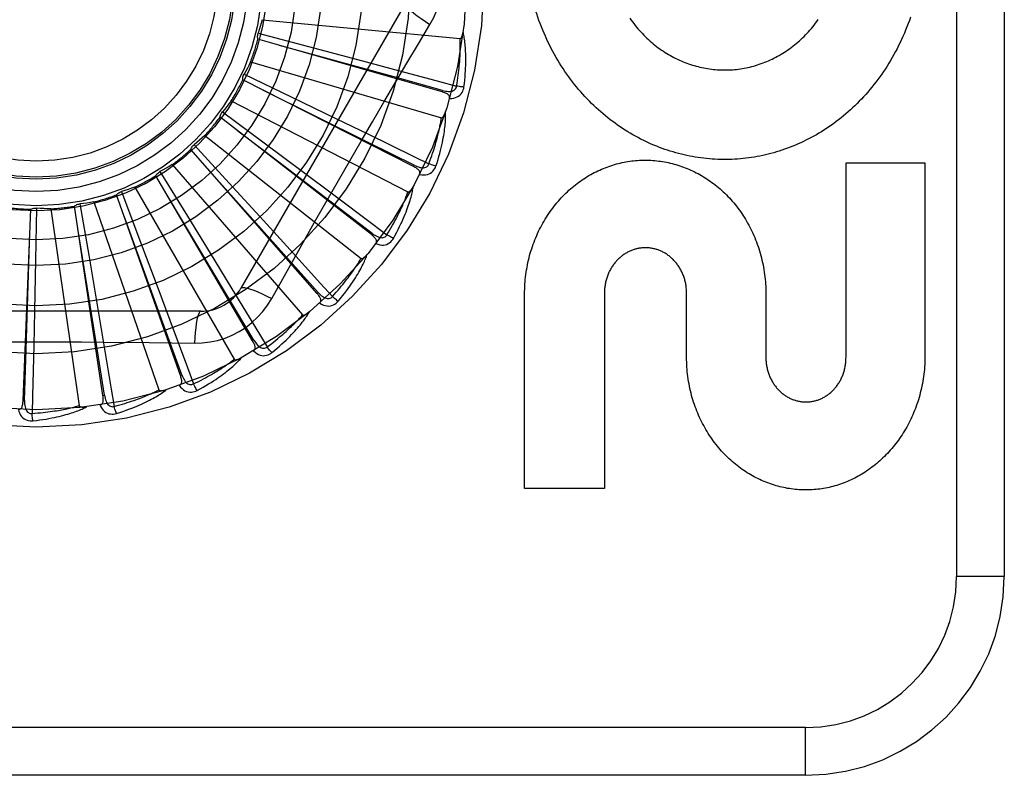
# Model space of a CAD drawing. Header units: inches. Extents: x 0 to 230, y 0 to 149.
# Tile 141 of 256: x 36.012 to 36.631, y 82.723 to 83.198. Entities that reach past the tile are written whole.
import ezdxf

# ---------------------------------------------------------------- set-up
doc = ezdxf.new("R2010")
doc.units = ezdxf.units.IN
doc.header["$LTSCALE"] = 12.648283
doc.header["$MEASUREMENT"] = 0
doc.linetypes.add('HIDDEN', pattern=[0.2, 0.1, -0.1])
doc.layers.add('LEFTHAND_DOOR_ASSEMBLY', color=7, linetype='CONTINUOUS')

msp = doc.modelspace()

# ---------------------------------------------------------------- linework, layer by layer
at = {"layer": 'LEFTHAND_DOOR_ASSEMBLY', "color": 8, "linetype": 'HIDDEN'}
for p, q in [((36.60115, 83.59794), (36.60115, 82.84794)), ((36.63115, 83.59794), (36.63115, 82.84794)), ((36.25479, 83.20836), (36.15135, 83.02919)), ((36.16471, 83.19789), (36.28911, 83.18601)), ((36.27771, 83.15257), (36.16201, 83.1857)), ((36.16215, 83.18937), (36.19387, 83.18102)), ((36.19387, 83.18102), (36.2246, 83.17287)), ((36.2246, 83.17287), (36.24561, 83.16726)), ((36.1574, 83.17146), (36.27731, 83.13625)), ((36.25978, 83.10557), (36.15244, 83.16)), ((36.15328, 83.16358), (36.18284, 83.14938)), ((36.18284, 83.14938), (36.21147, 83.13556)), ((36.27771, 83.15257), (36.27797, 83.15349)), ((36.14522, 83.14689), (36.2563, 83.08963)), ((36.23329, 83.06281), (36.13818, 83.13657)), ((36.13968, 83.13993), (36.16602, 83.12039)), ((36.21147, 83.13556), (36.23105, 83.12607)), ((36.12861, 83.12507), (36.22685, 83.04782)), ((36.16633, 83.11499), (36.14939, 83.12785)), ((36.12186, 83.11928), (36.14402, 83.09511)), ((36.16602, 83.12039), (36.19152, 83.1014)), ((36.19917, 83.02584), (36.11975, 83.11627)), ((36.23387, 83.06357), (36.16633, 83.11499)), ((36.10818, 83.10678), (36.19001, 83.01234)), ((36.25978, 83.10557), (36.26022, 83.10643)), ((36.53165, 82.98569), (36.53165, 83.10797)), ((36.53165, 83.10797), (36.58128, 83.10797)), ((36.58128, 83.10797), (36.58128, 82.98569)), ((36.15868, 82.996), (36.09781, 83.09982)), ((36.10045, 83.10238), (36.11764, 83.07445)), ((36.19152, 83.1014), (36.20895, 83.08838)), ((36.08465, 83.09269), (36.14713, 82.98447)), ((36.14402, 83.09511), (36.16547, 83.07164)), ((36.11328, 82.97435), (36.07315, 83.08782)), ((36.07623, 83.08983), (36.08782, 83.05915)), ((36.02292, 83.07945), (36.02228, 83.04666)), ((36.06459, 82.96169), (36.04666, 83.0807)), ((36.05007, 83.0821), (36.05564, 83.04978)), ((36.05888, 83.08331), (36.09975, 82.96522)), ((36.01439, 82.95848), (36.01931, 83.07873)), ((36.0318, 83.07898), (36.04958, 82.95528)), ((36.11764, 83.07445), (36.13425, 83.04734)), ((36.16547, 83.07164), (36.18012, 83.05555)), ((36.23329, 83.06281), (36.23387, 83.06357)), ((36.08782, 83.05915), (36.099, 83.02939)), ((36.05564, 83.04978), (36.06099, 83.01844)), ((36.02228, 83.04666), (36.0216, 83.01488)), ((36.13425, 83.04734), (36.14559, 83.02878)), ((36.17068, 83.02263), (36.17758, 83.03501)), ((36.099, 83.02939), (36.10662, 83.00902)), ((36.14559, 83.02878), (36.15645, 83.01094)), ((36.19917, 83.02584), (36.1999, 83.02648)), ((36.32963, 82.90317), (36.32963, 83.02545)), ((36.37977, 83.02614), (36.37978, 82.90317)), ((36.43146, 82.98569), (36.43146, 83.02588)), ((36.48128, 83.02545), (36.48128, 82.98569)), ((36.06099, 83.01844), (36.06462, 82.99699)), ((36.12609, 83.01461), (35.91921, 83.01461)), ((36.0216, 83.01488), (36.0211, 82.99313)), ((36.15645, 83.01094), (36.16779, 82.99227)), ((36.15868, 82.996), (36.15951, 82.99648)), ((36.11328, 82.97435), (36.11418, 82.97467)), ((36.06459, 82.96169), (36.06554, 82.96184)), ((36.01439, 82.95848), (36.01535, 82.95844)), ((36.37978, 82.90317), (36.32963, 82.90317)), ((36.63115, 82.84794), (36.60115, 82.84794)), ((36.50615, 82.75294), (35.41415, 82.75294)), ((36.50615, 82.72294), (36.50615, 82.75294)), ((36.50615, 82.72294), (35.44415, 82.72294))]:
    msp.add_line(p, q, dxfattribs=at)
for points in [[(36.27014, 83.1949), (36.27248, 83.19926), (36.27441, 83.20378), (36.27593, 83.20845), (36.27701, 83.21323), (36.27767, 83.21807), (36.27789, 83.22294)], [(36.25479, 83.20836), (36.25473, 83.20779), (36.25506, 83.207), (36.25576, 83.20603), (36.25683, 83.20488), (36.25825, 83.20355), (36.26003, 83.20205), (36.26214, 83.20042), (36.26455, 83.19866), (36.26724, 83.1968), (36.27014, 83.1949)], [(36.34841, 83.17605), (36.3474, 83.17789), (36.34641, 83.17976), (36.34544, 83.18165), (36.3445, 83.18356), (36.34359, 83.18549), (36.3427, 83.18744), (36.34183, 83.18942), (36.34099, 83.19141), (36.34018, 83.19342), (36.33939, 83.19545), (36.33864, 83.19749), (36.33791, 83.19955), (36.33721, 83.20162), (36.33654, 83.2037), (36.3359, 83.2058)], [(36.16471, 83.19789), (36.16412, 83.19575), (36.16349, 83.19361), (36.16284, 83.19149), (36.16215, 83.18937)], [(36.5722, 83.19956), (36.57148, 83.19749), (36.57073, 83.19544), (36.56995, 83.1934), (36.56914, 83.19139), (36.56831, 83.18939), (36.56745, 83.1874), (36.56656, 83.18544), (36.56565, 83.1835), (36.56471, 83.18158), (36.56375, 83.17968), (36.56276, 83.1778), (36.56175, 83.17594), (36.56072, 83.17411), (36.55967, 83.17229), (36.55859, 83.17051), (36.55749, 83.16874), (36.55637, 83.167), (36.55523, 83.16529), (36.55407, 83.1636), (36.55289, 83.16193), (36.55169, 83.16028), (36.55046, 83.15866), (36.54922, 83.15706), (36.54796, 83.15549), (36.54668, 83.15394), (36.54538, 83.15242), (36.54406, 83.15092), (36.54273, 83.14945), (36.54138, 83.14801), (36.54001, 83.14659), (36.53863, 83.1452), (36.53724, 83.14383), (36.53583, 83.14249), (36.5344, 83.14118), (36.53295, 83.13989), (36.5315, 83.13863), (36.53002, 83.13739), (36.52853, 83.13618), (36.52703, 83.135), (36.52552, 83.13384), (36.52399, 83.13271), (36.52245, 83.13161), (36.52091, 83.13053), (36.51935, 83.12949), (36.51778, 83.12847), (36.5162, 83.12748), (36.51461, 83.12651), (36.51301, 83.12557), (36.51139, 83.12466), (36.50977, 83.12378), (36.50813, 83.12292), (36.50649, 83.12209), (36.50484, 83.12128), (36.50318, 83.12051), (36.50151, 83.11976), (36.49984, 83.11904), (36.49816, 83.11835), (36.49648, 83.11768), (36.49479, 83.11705), (36.49309, 83.11644), (36.49138, 83.11586), (36.48967, 83.11531), (36.48795, 83.11478), (36.48623, 83.11428), (36.48449, 83.11381), (36.48276, 83.11336), (36.48102, 83.11294), (36.47927, 83.11255), (36.47753, 83.11219), (36.47578, 83.11186), (36.47403, 83.11155), (36.47228, 83.11128), (36.47052, 83.11103), (36.46877, 83.1108), (36.467, 83.11061), (36.46524, 83.11044), (36.46347, 83.1103), (36.4617, 83.11019), (36.45992, 83.1101), (36.45815, 83.11005), (36.45638, 83.11002), (36.4546, 83.11002), (36.45283, 83.11004), (36.45106, 83.1101), (36.44929, 83.11018), (36.44752, 83.11029), (36.44576, 83.11042), (36.44399, 83.11059), (36.44222, 83.11078), (36.44045, 83.111), (36.43869, 83.11125), (36.43692, 83.11153), (36.43516, 83.11183), (36.4334, 83.11216), (36.43164, 83.11252), (36.42989, 83.11291), (36.42814, 83.11333), (36.4264, 83.11377), (36.42467, 83.11424), (36.42294, 83.11474), (36.42121, 83.11526), (36.41949, 83.11582), (36.41777, 83.1164), (36.41605, 83.11701), (36.41434, 83.11765), (36.41264, 83.11832), (36.41094, 83.11901), (36.40925, 83.11974), (36.40756, 83.12049), (36.40589, 83.12126), (36.40422, 83.12207), (36.40257, 83.1229), (36.40092, 83.12376), (36.39928, 83.12465), (36.39765, 83.12556), (36.39603, 83.12651), (36.39442, 83.12748), (36.39282, 83.12848), (36.39123, 83.1295), (36.38965, 83.13056), (36.38808, 83.13164), (36.38653, 83.13275), (36.38498, 83.13388), (36.38345, 83.13504), (36.38194, 83.13623), (36.38044, 83.13744), (36.37896, 83.13868), (36.37748, 83.13995), (36.37602, 83.14124), (36.37458, 83.14256), (36.37315, 83.14391), (36.37173, 83.14529), (36.37033, 83.14669), (36.36895, 83.14812), (36.36758, 83.14957), (36.36623, 83.15105), (36.3649, 83.15255), (36.36359, 83.15407), (36.3623, 83.15562), (36.36103, 83.15719), (36.35978, 83.15879), (36.35855, 83.16041), (36.35734, 83.16205), (36.35614, 83.16372), (36.35497, 83.16542), (36.35382, 83.16713), (36.35269, 83.16887), (36.35159, 83.17064), (36.3505, 83.17242), (36.34944, 83.17422), (36.34841, 83.17605)], [(36.39579, 83.19883), (36.39661, 83.19768), (36.39744, 83.19655), (36.39828, 83.19543), (36.39914, 83.19434), (36.40001, 83.19327), (36.4009, 83.19221), (36.4018, 83.19117), (36.40272, 83.19016), (36.40365, 83.18916), (36.4046, 83.18818), (36.40556, 83.18722), (36.40653, 83.18628), (36.40752, 83.18536), (36.40851, 83.18447), (36.40952, 83.18359), (36.41053, 83.18274), (36.41156, 83.18191), (36.4126, 83.1811), (36.41364, 83.18031), (36.4147, 83.17954), (36.41576, 83.1788), (36.41684, 83.17807), (36.41792, 83.17737), (36.41902, 83.17668), (36.42013, 83.17602), (36.42124, 83.17538), (36.42236, 83.17476), (36.42349, 83.17416), (36.42462, 83.17358), (36.42576, 83.17303), (36.42691, 83.1725), (36.42806, 83.17199), (36.42921, 83.1715), (36.43037, 83.17103), (36.43153, 83.17059), (36.4327, 83.17017), (36.43388, 83.16977), (36.43506, 83.16939), (36.43625, 83.16903), (36.43744, 83.16869), (36.43864, 83.16838), (36.43984, 83.16809), (36.44104, 83.16782), (36.44224, 83.16757), (36.44345, 83.16734), (36.44466, 83.16714), (36.44586, 83.16695), (36.44707, 83.16679), (36.44827, 83.16665), (36.44948, 83.16654), (36.45069, 83.16644), (36.4519, 83.16637), (36.45312, 83.16632), (36.45434, 83.16629), (36.45555, 83.16628), (36.45677, 83.16629), (36.45799, 83.16633), (36.45921, 83.16639), (36.46043, 83.16647), (36.46164, 83.16657), (36.46285, 83.16669), (36.46406, 83.16683), (36.46526, 83.167), (36.46646, 83.16718), (36.46765, 83.16739), (36.46885, 83.16762), (36.47004, 83.16788), (36.47124, 83.16815), (36.47243, 83.16845), (36.47362, 83.16877), (36.4748, 83.16911), (36.47599, 83.16947), (36.47716, 83.16985), (36.47834, 83.17026), (36.4795, 83.17069), (36.48066, 83.17114), (36.48181, 83.1716), (36.48296, 83.17209), (36.4841, 83.17261), (36.48523, 83.17314), (36.48636, 83.17369), (36.48748, 83.17427), (36.48859, 83.17487), (36.4897, 83.17549), (36.49081, 83.17613), (36.4919, 83.1768), (36.49299, 83.17749), (36.49407, 83.1782), (36.49514, 83.17893), (36.4962, 83.17968), (36.49725, 83.18045), (36.49829, 83.18124), (36.49932, 83.18205), (36.50033, 83.18289), (36.50134, 83.18374), (36.50234, 83.18462), (36.50332, 83.18551), (36.5043, 83.18643), (36.50526, 83.18737), (36.50621, 83.18834), (36.50715, 83.18932), (36.50808, 83.19032), (36.509, 83.19135), (36.5099, 83.19239), (36.51079, 83.19346), (36.51166, 83.19454), (36.51252, 83.19565), (36.51336, 83.19677), (36.51418, 83.19791)], [(36.24117, 83.14603), (36.25562, 83.17051), (36.26285, 83.18269), (36.27014, 83.1949)], [(36.16201, 83.1857), (36.16189, 83.18631), (36.16182, 83.18692), (36.16182, 83.18755), (36.16187, 83.18817), (36.16199, 83.18878), (36.16215, 83.18937)], [(36.28688, 83.15615), (36.28718, 83.15798), (36.28745, 83.15973), (36.2877, 83.16142), (36.28792, 83.16303), (36.28812, 83.16458), (36.2883, 83.16607), (36.28845, 83.16749), (36.28859, 83.16886), (36.28871, 83.17018), (36.28881, 83.17144), (36.2889, 83.17265), (36.28898, 83.17382), (36.28904, 83.17494), (36.28909, 83.17601), (36.28914, 83.17704), (36.28917, 83.17803), (36.2892, 83.17898), (36.28921, 83.17989), (36.28922, 83.18077), (36.28922, 83.18162), (36.28922, 83.18243), (36.28921, 83.1832), (36.28919, 83.18395), (36.28917, 83.18467), (36.28914, 83.18535), (36.28911, 83.18601)], [(36.28911, 83.18601), (36.28928, 83.18603), (36.28944, 83.18609), (36.28959, 83.18619), (36.28972, 83.18632), (36.28984, 83.18648), (36.28995, 83.18665), (36.29006, 83.18684), (36.29015, 83.18704), (36.29024, 83.18726), (36.29033, 83.18749), (36.29041, 83.18773), (36.29048, 83.18798), (36.29056, 83.18824), (36.29062, 83.1885), (36.29069, 83.18878), (36.29075, 83.18908), (36.2908, 83.18938), (36.29086, 83.1897), (36.29091, 83.19003), (36.29095, 83.19038)], [(36.29151, 83.15555), (36.29178, 83.15776), (36.29201, 83.15988), (36.2922, 83.16191), (36.29236, 83.16385), (36.29248, 83.1657), (36.29258, 83.16748), (36.29264, 83.16918), (36.29268, 83.1708), (36.2927, 83.17235), (36.2927, 83.17384), (36.29267, 83.17526), (36.29263, 83.17662), (36.29258, 83.17792), (36.29252, 83.17916), (36.29244, 83.18035), (36.29235, 83.18149), (36.29225, 83.18258), (36.29214, 83.18362), (36.29202, 83.18461), (36.29188, 83.18555), (36.29174, 83.18646), (36.2916, 83.18732), (36.29144, 83.18814), (36.29128, 83.18893), (36.29112, 83.18968), (36.29095, 83.19039)], [(36.27797, 83.15349), (36.24688, 83.16211), (36.17566, 83.18177)], [(36.1574, 83.17146), (36.15641, 83.16946), (36.1554, 83.16748), (36.15435, 83.16552), (36.15328, 83.16358)], [(36.24561, 83.16726), (36.27621, 83.15903), (36.28688, 83.15615)], [(36.15244, 83.16), (36.15244, 83.16062), (36.15249, 83.16123), (36.15261, 83.16185), (36.15278, 83.16245), (36.153, 83.16303), (36.15328, 83.16358)], [(36.26022, 83.10643), (36.23131, 83.12077), (36.1651, 83.15356)], [(36.27797, 83.15349), (36.27898, 83.15324), (36.27994, 83.15304), (36.28087, 83.15291), (36.28175, 83.15284), (36.28259, 83.15285), (36.28338, 83.15292), (36.28411, 83.15307), (36.28478, 83.1533), (36.28537, 83.15361), (36.28587, 83.15401), (36.28627, 83.15449), (36.28658, 83.15502), (36.28678, 83.15558), (36.28688, 83.15616)], [(36.28243, 83.14838), (36.28379, 83.14843), (36.28504, 83.1486), (36.28619, 83.14889), (36.28724, 83.14931), (36.28817, 83.14985), (36.28899, 83.1505), (36.2897, 83.15125), (36.29029, 83.15208), (36.29076, 83.15295), (36.29111, 83.15384), (36.29136, 83.1547), (36.29151, 83.15555)], [(36.29151, 83.15555), (36.29089, 83.1556), (36.29019, 83.15567), (36.28942, 83.15577), (36.28861, 83.15588), (36.28775, 83.15601), (36.28688, 83.15615)], [(36.28243, 83.14838), (36.28251, 83.14883), (36.28251, 83.14926), (36.28241, 83.14967), (36.28223, 83.15006), (36.28199, 83.1504), (36.28168, 83.15072), (36.28132, 83.15102), (36.28091, 83.15129), (36.28045, 83.15154), (36.27996, 83.15178), (36.27943, 83.15199), (36.27888, 83.1522), (36.27831, 83.15239), (36.27771, 83.15257)], [(36.14522, 83.14689), (36.14387, 83.14512), (36.1425, 83.14336), (36.14111, 83.14163), (36.13968, 83.13993)], [(36.17758, 83.03501), (36.19148, 83.05969), (36.19847, 83.07207), (36.20551, 83.08444), (36.21257, 83.09679), (36.21967, 83.10913), (36.2268, 83.12146), (36.23398, 83.13375), (36.24117, 83.14603)], [(36.13818, 83.13657), (36.1383, 83.13718), (36.13847, 83.13778), (36.1387, 83.13836), (36.13898, 83.13892), (36.13931, 83.13944), (36.13968, 83.13993)], [(36.26946, 83.10736), (36.2701, 83.10909), (36.27071, 83.11076), (36.27127, 83.11237), (36.27179, 83.11391), (36.27228, 83.11539), (36.27273, 83.11682), (36.27316, 83.11819), (36.27355, 83.11951), (36.27392, 83.12078), (36.27426, 83.122), (36.27457, 83.12317), (36.27487, 83.1243), (36.27514, 83.12539), (36.2754, 83.12643), (36.27563, 83.12744), (36.27585, 83.1284), (36.27606, 83.12933), (36.27625, 83.13022), (36.27642, 83.13108), (36.27659, 83.13191), (36.27673, 83.13271), (36.27687, 83.13347), (36.277, 83.13421), (36.27711, 83.13492), (36.27721, 83.1356), (36.27731, 83.13625)], [(36.2739, 83.10588), (36.27458, 83.10801), (36.27521, 83.11004), (36.27578, 83.112), (36.2763, 83.11387), (36.27677, 83.11567), (36.2772, 83.1174), (36.27759, 83.11905), (36.27793, 83.12064), (36.27824, 83.12216), (36.27852, 83.12362), (36.27877, 83.12502), (36.27899, 83.12636), (36.27918, 83.12764), (36.27936, 83.12888), (36.27951, 83.13006), (36.27963, 83.1312), (36.27974, 83.13228), (36.27983, 83.13332), (36.27989, 83.13432), (36.27994, 83.13528), (36.27998, 83.13619), (36.27999, 83.13706), (36.28, 83.1379), (36.27999, 83.1387), (36.27997, 83.13947), (36.27994, 83.1402)], [(36.27731, 83.13625), (36.27748, 83.13624), (36.27765, 83.13626), (36.27781, 83.13633), (36.27796, 83.13644), (36.27811, 83.13657), (36.27826, 83.13672), (36.27839, 83.13688), (36.27853, 83.13707), (36.27866, 83.13726), (36.27878, 83.13747), (36.27891, 83.13769), (36.27903, 83.13792), (36.27915, 83.13816), (36.27926, 83.13841), (36.27938, 83.13867), (36.27949, 83.13895), (36.27961, 83.13924), (36.27972, 83.13954), (36.27982, 83.13983), (36.27991, 83.14011)], [(36.12861, 83.12507), (36.12696, 83.12358), (36.12528, 83.12212), (36.12358, 83.12069), (36.12186, 83.11928)], [(36.23105, 83.12607), (36.25953, 83.1122), (36.26946, 83.10736)], [(36.11975, 83.11627), (36.11998, 83.11684), (36.12026, 83.1174), (36.12059, 83.11793), (36.12098, 83.11842), (36.1214, 83.11887), (36.12186, 83.11928)], [(36.10818, 83.10678), (36.10627, 83.10563), (36.10434, 83.10452), (36.1024, 83.10343), (36.10045, 83.10238)], [(36.1999, 83.02648), (36.17839, 83.05054), (36.12911, 83.10558)], [(36.26362, 83.10056), (36.26379, 83.10099), (36.26387, 83.10141), (36.26385, 83.10184), (36.26375, 83.10225), (36.26358, 83.10263), (36.26334, 83.10301), (36.26304, 83.10336), (36.26268, 83.10371), (36.26228, 83.10404), (36.26184, 83.10437), (36.26137, 83.10468), (36.26086, 83.10498), (36.26034, 83.10528), (36.25978, 83.10557)], [(36.26022, 83.10643), (36.26116, 83.10599), (36.26207, 83.10561), (36.26295, 83.10531), (36.2638, 83.10508), (36.26462, 83.10492), (36.26541, 83.10484), (36.26617, 83.10485), (36.26687, 83.10495), (36.2675, 83.10515), (36.26807, 83.10544), (36.26855, 83.10583), (36.26895, 83.1063), (36.26925, 83.10681), (36.26946, 83.10736)], [(36.26362, 83.10056), (36.26496, 83.10035), (36.26623, 83.10028), (36.26742, 83.10036), (36.26852, 83.10057), (36.26954, 83.10092), (36.27047, 83.1014), (36.27131, 83.102), (36.27204, 83.1027), (36.27267, 83.10348), (36.27318, 83.10428), (36.27359, 83.10508), (36.2739, 83.10588)], [(36.2739, 83.10588), (36.2733, 83.10605), (36.27262, 83.10626), (36.27189, 83.10649), (36.27111, 83.10676), (36.27029, 83.10705), (36.26946, 83.10736)], [(36.32963, 83.02545), (36.32964, 83.02699), (36.32968, 83.02853), (36.32974, 83.03006), (36.32983, 83.0316), (36.32994, 83.03313), (36.33008, 83.03466), (36.33025, 83.03619), (36.33043, 83.03771), (36.33065, 83.03922), (36.33088, 83.04072), (36.33114, 83.04222), (36.33143, 83.04371), (36.33174, 83.0452), (36.33207, 83.04667), (36.33243, 83.04814), (36.3328, 83.0496), (36.33321, 83.05104), (36.33363, 83.05248), (36.33408, 83.05391), (36.33455, 83.05532), (36.33504, 83.05673), (36.33556, 83.05812), (36.33609, 83.0595), (36.33665, 83.06086), (36.33723, 83.06221), (36.33783, 83.06355), (36.33845, 83.06488), (36.33909, 83.06619), (36.33974, 83.06749), (36.34042, 83.06877), (36.34112, 83.07003), (36.34184, 83.07128), (36.34257, 83.07251), (36.34332, 83.07373), (36.34409, 83.07492), (36.34487, 83.0761), (36.34568, 83.07726), (36.3465, 83.07841), (36.34733, 83.07953), (36.34819, 83.08064), (36.34905, 83.08173), (36.34994, 83.0828), (36.35083, 83.08385), (36.35174, 83.08488), (36.35266, 83.0859), (36.3536, 83.08689), (36.35455, 83.08786), (36.35551, 83.08881), (36.35649, 83.08974), (36.35748, 83.09065), (36.35847, 83.09154), (36.35948, 83.09241), (36.3605, 83.09326), (36.36153, 83.09408), (36.36257, 83.09489), (36.36362, 83.09567), (36.36468, 83.09643), (36.36574, 83.09717), (36.36682, 83.09789), (36.3679, 83.09859), (36.36899, 83.09927), (36.37009, 83.09992), (36.3712, 83.10056), (36.37232, 83.10117), (36.37344, 83.10176), (36.37457, 83.10233), (36.37571, 83.10288), (36.37685, 83.10341), (36.37799, 83.10391), (36.37914, 83.1044), (36.3803, 83.10486), (36.38146, 83.1053), (36.38263, 83.10572), (36.38381, 83.10612), (36.38499, 83.1065), (36.38617, 83.10685), (36.38736, 83.10719), (36.38855, 83.1075), (36.38974, 83.10779), (36.39093, 83.10806), (36.39212, 83.1083), (36.39332, 83.10853), (36.39453, 83.10873), (36.39573, 83.10892), (36.39694, 83.10908), (36.39815, 83.10922), (36.39937, 83.10934), (36.40058, 83.10943), (36.40179, 83.10951), (36.40301, 83.10956), (36.40422, 83.10959), (36.40543, 83.1096), (36.40664, 83.10959), (36.40786, 83.10956), (36.40907, 83.10951), (36.41029, 83.10943), (36.4115, 83.10933), (36.41272, 83.10921), (36.41393, 83.10907), (36.41514, 83.10891), (36.41635, 83.10873), (36.41755, 83.10852), (36.41876, 83.1083), (36.41995, 83.10805), (36.42115, 83.10778), (36.42234, 83.10749), (36.42354, 83.10718), (36.42473, 83.10684), (36.42591, 83.10648), (36.4271, 83.1061), (36.42828, 83.1057), (36.42945, 83.10528), (36.43062, 83.10484), (36.43178, 83.10437), (36.43294, 83.10389), (36.43409, 83.10338), (36.43524, 83.10285), (36.43638, 83.1023), (36.43751, 83.10173), (36.43864, 83.10113), (36.43976, 83.10052), (36.44088, 83.09988), (36.44198, 83.09922), (36.44308, 83.09854), (36.44417, 83.09784), (36.44525, 83.09712), (36.44632, 83.09638), (36.44738, 83.09561), (36.44843, 83.09483), (36.44947, 83.09402), (36.4505, 83.0932), (36.45152, 83.09235), (36.45253, 83.09148), (36.45353, 83.09059), (36.45451, 83.08968), (36.45549, 83.08875), (36.45645, 83.08781), (36.45739, 83.08684), (36.45833, 83.08585), (36.45925, 83.08485), (36.46015, 83.08382), (36.46104, 83.08277), (36.46192, 83.08171), (36.46279, 83.08062), (36.46363, 83.07952), (36.46447, 83.0784), (36.46528, 83.07726), (36.46608, 83.0761), (36.46686, 83.07493), (36.46763, 83.07374), (36.46838, 83.07253), (36.46911, 83.07131), (36.46982, 83.07007), (36.47051, 83.06881), (36.47119, 83.06753), (36.47184, 83.06624), (36.47248, 83.06493), (36.4731, 83.06361), (36.4737, 83.06228), (36.47427, 83.06093), (36.47483, 83.05957), (36.47536, 83.05819), (36.47587, 83.0568), (36.47636, 83.0554), (36.47683, 83.05399), (36.47728, 83.05256), (36.47771, 83.05112), (36.47811, 83.04968), (36.47849, 83.04822), (36.47884, 83.04675), (36.47917, 83.04527), (36.47948, 83.04379), (36.47977, 83.0423), (36.48003, 83.04079), (36.48027, 83.03928), (36.48048, 83.03777), (36.48067, 83.03624), (36.48083, 83.03471), (36.48097, 83.03317), (36.48108, 83.03163), (36.48117, 83.03009), (36.48123, 83.02855), (36.48127, 83.027), (36.48128, 83.02545)], [(36.09781, 83.09982), (36.09814, 83.10034), (36.09852, 83.10083), (36.09895, 83.10129), (36.09942, 83.1017), (36.09992, 83.10206), (36.10045, 83.10238)], [(36.08465, 83.09269), (36.08255, 83.09193), (36.08045, 83.0912), (36.07834, 83.0905), (36.07623, 83.08983)], [(36.2472, 83.06045), (36.24828, 83.0624), (36.24928, 83.06429), (36.25021, 83.0661), (36.25108, 83.06784), (36.25188, 83.06952), (36.25263, 83.07113), (36.25332, 83.07268), (36.25396, 83.07417), (36.25455, 83.07561), (36.2551, 83.07699), (36.25561, 83.07831), (36.25608, 83.07959), (36.25651, 83.08082), (36.25692, 83.082), (36.25729, 83.08313), (36.25763, 83.08422), (36.25794, 83.08527), (36.25822, 83.08627), (36.25847, 83.08724), (36.2587, 83.08817), (36.25891, 83.08906), (36.25909, 83.08991), (36.25925, 83.09073), (36.2594, 83.09152), (36.25953, 83.09228), (36.25963, 83.09301)], [(36.2563, 83.08963), (36.25646, 83.08958), (36.25663, 83.08957), (36.25681, 83.08961), (36.25698, 83.08968), (36.25715, 83.08978), (36.25732, 83.0899), (36.25749, 83.09004), (36.25765, 83.09019), (36.25781, 83.09036), (36.25798, 83.09054), (36.25814, 83.09073), (36.2583, 83.09094), (36.25847, 83.09115), (36.25863, 83.09137), (36.25879, 83.09161), (36.25896, 83.09186), (36.25912, 83.09212), (36.25929, 83.0924), (36.25946, 83.09269), (36.25963, 83.093)], [(36.07315, 83.08782), (36.07357, 83.08827), (36.07404, 83.08868), (36.07455, 83.08905), (36.07509, 83.08936), (36.07564, 83.08962), (36.07623, 83.08983)], [(36.15951, 82.99648), (36.14295, 83.02418), (36.10497, 83.08756)], [(36.20895, 83.08838), (36.23429, 83.06937), (36.24313, 83.06273)], [(36.24313, 83.06273), (36.24409, 83.06432), (36.24499, 83.06584), (36.24585, 83.06731), (36.24665, 83.06873), (36.24741, 83.07009), (36.24813, 83.07141), (36.24881, 83.07268), (36.24944, 83.0739), (36.25004, 83.07507), (36.25061, 83.07621), (36.25114, 83.0773), (36.25164, 83.07835), (36.25212, 83.07937), (36.25257, 83.08034), (36.25299, 83.08128), (36.25339, 83.08219), (36.25376, 83.08306), (36.25412, 83.08391), (36.25445, 83.08472), (36.25477, 83.0855), (36.25507, 83.08625), (36.25534, 83.08698), (36.25561, 83.08768), (36.25585, 83.08835), (36.25608, 83.089), (36.2563, 83.08963)], [(36.01931, 83.07873), (36.01987, 83.07899), (36.02046, 83.0792), (36.02107, 83.07935), (36.02168, 83.07944), (36.0223, 83.07948), (36.02292, 83.07945)], [(36.0318, 83.07898), (36.02957, 83.07905), (36.02735, 83.07915), (36.02513, 83.07928), (36.02292, 83.07945)], [(36.04666, 83.0807), (36.04717, 83.08107), (36.0477, 83.08138), (36.04827, 83.08164), (36.04886, 83.08185), (36.04946, 83.082), (36.05007, 83.0821)], [(36.05888, 83.08331), (36.05668, 83.08296), (36.05448, 83.08264), (36.05227, 83.08235), (36.05007, 83.0821)], [(36.11418, 82.97467), (36.10316, 83.005), (36.07786, 83.07442)], [(36.01535, 82.95844), (36.01639, 82.99069), (36.01871, 83.06454)], [(36.06554, 82.96184), (36.06046, 82.9937), (36.04876, 83.06666)], [(36.2361, 83.05717), (36.23635, 83.05756), (36.23651, 83.05796), (36.23657, 83.05838), (36.23655, 83.0588), (36.23645, 83.05921), (36.23629, 83.05962), (36.23606, 83.06003), (36.23578, 83.06044), (36.23545, 83.06084), (36.23508, 83.06124), (36.23467, 83.06164), (36.23424, 83.06203), (36.23377, 83.06242), (36.23329, 83.06281)], [(36.23387, 83.06357), (36.23471, 83.06296), (36.23553, 83.06242), (36.23634, 83.06196), (36.23714, 83.06157), (36.23792, 83.06126), (36.23868, 83.06103), (36.23942, 83.0609), (36.24012, 83.06086), (36.24078, 83.06094), (36.24139, 83.06112), (36.24195, 83.06141), (36.24243, 83.06179), (36.24282, 83.06224), (36.24313, 83.06274)], [(36.2472, 83.06045), (36.24665, 83.06073), (36.24602, 83.06106), (36.24535, 83.06143), (36.24463, 83.06184), (36.24388, 83.06228), (36.24313, 83.06274)], [(36.18012, 83.05555), (36.20141, 83.03209), (36.20882, 83.0239)], [(36.23611, 83.05717), (36.23738, 83.05671), (36.23861, 83.0564), (36.23979, 83.05625), (36.24092, 83.05625), (36.24199, 83.0564), (36.24299, 83.05669), (36.24393, 83.05713), (36.24478, 83.05768), (36.24554, 83.05832), (36.2462, 83.05901), (36.24675, 83.05972), (36.2472, 83.06045)], [(36.43146, 83.02588), (36.43145, 83.02656), (36.43143, 83.02724), (36.43139, 83.02793), (36.43134, 83.02861), (36.43128, 83.0293), (36.4312, 83.02998), (36.4311, 83.03065), (36.43099, 83.03133), (36.43087, 83.032), (36.43074, 83.03266), (36.43059, 83.03332), (36.43042, 83.03397), (36.43025, 83.03462), (36.43006, 83.03526), (36.42986, 83.03589), (36.42964, 83.03651), (36.42942, 83.03712), (36.42918, 83.03773), (36.42893, 83.03832), (36.42867, 83.03891), (36.42839, 83.0395), (36.42811, 83.04007), (36.42781, 83.04064), (36.4275, 83.04119), (36.42718, 83.04174), (36.42685, 83.04228), (36.42651, 83.04281), (36.42617, 83.04332), (36.42581, 83.04383), (36.42544, 83.04433), (36.42507, 83.04481), (36.42468, 83.04528), (36.42429, 83.04575), (36.42389, 83.0462), (36.42349, 83.04663), (36.42307, 83.04706), (36.42265, 83.04748), (36.42222, 83.04789), (36.42178, 83.04828), (36.42133, 83.04867), (36.42087, 83.04904), (36.42041, 83.04941), (36.41995, 83.04976), (36.41947, 83.0501), (36.41899, 83.05042), (36.41851, 83.05074), (36.41802, 83.05104), (36.41753, 83.05133), (36.41704, 83.0516), (36.41654, 83.05187), (36.41604, 83.05212), (36.41554, 83.05235), (36.41503, 83.05258), (36.41452, 83.05279), (36.41401, 83.05299), (36.41349, 83.05318), (36.41297, 83.05335), (36.41244, 83.05352), (36.41191, 83.05367), (36.41138, 83.05381), (36.41084, 83.05394), (36.4103, 83.05406), (36.40976, 83.05416), (36.40922, 83.05425), (36.40868, 83.05433), (36.40814, 83.05439), (36.40759, 83.05445), (36.40705, 83.05449), (36.40652, 83.05451), (36.40598, 83.05453), (36.40544, 83.05453), (36.40491, 83.05452), (36.40437, 83.0545), (36.40383, 83.05446), (36.40329, 83.05441), (36.40275, 83.05435), (36.40221, 83.05428), (36.40167, 83.0542), (36.40113, 83.0541), (36.40059, 83.05399), (36.40005, 83.05386), (36.39952, 83.05373), (36.39899, 83.05358), (36.39846, 83.05342), (36.39793, 83.05325), (36.39741, 83.05306), (36.39689, 83.05287), (36.39638, 83.05266), (36.39587, 83.05244), (36.39537, 83.05221), (36.39487, 83.05196), (36.39437, 83.05171), (36.39388, 83.05143), (36.39339, 83.05115), (36.3929, 83.05086), (36.39242, 83.05055), (36.39194, 83.05023), (36.39146, 83.04989), (36.39099, 83.04954), (36.39053, 83.04919), (36.39007, 83.04882), (36.38962, 83.04843), (36.38918, 83.04804), (36.38874, 83.04764), (36.38832, 83.04722), (36.3879, 83.0468), (36.38749, 83.04636), (36.38709, 83.04592), (36.38669, 83.04546), (36.38631, 83.04499), (36.38593, 83.04451), (36.38556, 83.04402), (36.3852, 83.04352), (36.38485, 83.04301), (36.3845, 83.04248), (36.38417, 83.04195), (36.38385, 83.04141), (36.38354, 83.04085), (36.38324, 83.04029), (36.38295, 83.03972), (36.38267, 83.03914), (36.3824, 83.03855), (36.38215, 83.03796), (36.3819, 83.03735), (36.38167, 83.03674), (36.38146, 83.03613), (36.38125, 83.0355), (36.38106, 83.03487), (36.38088, 83.03422), (36.38071, 83.03358), (36.38055, 83.03292), (36.38041, 83.03226), (36.38028, 83.03159), (36.38017, 83.03092), (36.38007, 83.03024), (36.37998, 83.02956), (36.37991, 83.02888), (36.37986, 83.0282), (36.37981, 83.02751), (36.37979, 83.02682), (36.37977, 83.02614)], [(36.21239, 83.02089), (36.21382, 83.0226), (36.21516, 83.02426), (36.21641, 83.02587), (36.21759, 83.02741), (36.2187, 83.02891), (36.21974, 83.03035), (36.22071, 83.03174), (36.22162, 83.03308), (36.22248, 83.03438), (36.22328, 83.03563), (36.22403, 83.03684), (36.22473, 83.038), (36.22539, 83.03913), (36.22601, 83.04021), (36.22659, 83.04125), (36.22713, 83.04226), (36.22763, 83.04322), (36.2281, 83.04416), (36.22853, 83.04506), (36.22893, 83.04593), (36.2293, 83.04676), (36.22964, 83.04757), (36.22996, 83.04834), (36.23025, 83.04909), (36.23052, 83.04981), (36.23076, 83.0505)], [(36.22685, 83.04782), (36.227, 83.04774), (36.22716, 83.0477), (36.22734, 83.0477), (36.22752, 83.04774), (36.22771, 83.04781), (36.2279, 83.04789), (36.22809, 83.048), (36.22828, 83.04812), (36.22847, 83.04825), (36.22867, 83.0484), (36.22886, 83.04855), (36.22906, 83.04872), (36.22926, 83.0489), (36.22947, 83.04909), (36.22967, 83.04929), (36.22988, 83.04951), (36.23009, 83.04974), (36.23031, 83.04997), (36.23051, 83.0502), (36.2307, 83.05043)], [(36.20882, 83.0239), (36.21006, 83.02528), (36.21125, 83.0266), (36.21236, 83.02788), (36.21342, 83.02912), (36.21443, 83.03032), (36.21538, 83.03147), (36.21628, 83.03259), (36.21714, 83.03367), (36.21795, 83.03471), (36.21872, 83.03572), (36.21945, 83.03669), (36.22014, 83.03763), (36.2208, 83.03853), (36.22142, 83.03941), (36.22202, 83.04025), (36.22258, 83.04107), (36.22312, 83.04185), (36.22362, 83.04261), (36.22411, 83.04335), (36.22456, 83.04405), (36.225, 83.04474), (36.22541, 83.0454), (36.2258, 83.04603), (36.22617, 83.04665), (36.22652, 83.04724), (36.22685, 83.04782)], [(36.15135, 83.02919), (36.15181, 83.02953), (36.15265, 83.02964), (36.15385, 83.02951), (36.15537, 83.02917), (36.15724, 83.0286), (36.15943, 83.0278), (36.1619, 83.0268), (36.16463, 83.02559), (36.16758, 83.02419), (36.17068, 83.02263)], [(36.20087, 83.01977), (36.20119, 83.0201), (36.20142, 83.02047), (36.20156, 83.02087), (36.20162, 83.02128), (36.2016, 83.02171), (36.20152, 83.02214), (36.20137, 83.02259), (36.20117, 83.02304), (36.20093, 83.0235), (36.20064, 83.02396), (36.20031, 83.02443), (36.19996, 83.0249), (36.19958, 83.02537), (36.19917, 83.02584)], [(36.1999, 83.02648), (36.2006, 83.02572), (36.20131, 83.02503), (36.20201, 83.02442), (36.20272, 83.02389), (36.20343, 83.02344), (36.20413, 83.02308), (36.20483, 83.0228), (36.20552, 83.02263), (36.20618, 83.02258), (36.20682, 83.02264), (36.20741, 83.02283), (36.20796, 83.02311), (36.20843, 83.02347), (36.20883, 83.02391)], [(36.21239, 83.02089), (36.2119, 83.02127), (36.21135, 83.02171), (36.21076, 83.0222), (36.21013, 83.02274), (36.20948, 83.02331), (36.20882, 83.0239)], [(36.12211, 82.99459), (36.12704, 82.99474), (36.13191, 82.99532), (36.13669, 82.99634), (36.14136, 82.99778), (36.14589, 82.99963), (36.15024, 83.00188), (36.15437, 83.00452), (36.15825, 83.00752), (36.16184, 83.01084), (36.16512, 83.01448), (36.16807, 83.01842), (36.17068, 83.02263)], [(36.20088, 83.01977), (36.20204, 83.01907), (36.20319, 83.01854), (36.20432, 83.01816), (36.20543, 83.01795), (36.20651, 83.0179), (36.20755, 83.018), (36.20855, 83.01825), (36.20949, 83.01863), (36.21035, 83.01911), (36.21114, 83.01967), (36.21181, 83.02026), (36.21239, 83.02089)], [(36.12609, 83.01461), (36.12557, 83.01438), (36.12505, 83.0137), (36.12456, 83.01261), (36.1241, 83.01111), (36.12366, 83.00921), (36.12325, 83.00692), (36.12289, 83.00427), (36.12257, 83.00131), (36.12231, 82.99804), (36.12211, 82.99458)], [(36.16779, 82.99227), (36.16927, 82.99338), (36.17068, 82.99446), (36.17202, 82.99551), (36.17329, 82.99652), (36.17451, 82.99751), (36.17566, 82.99846), (36.17676, 82.99939), (36.1778, 83.00028), (36.1788, 83.00115), (36.17974, 83.00199), (36.18064, 83.00281), (36.1815, 83.0036), (36.18232, 83.00436), (36.1831, 83.00511), (36.18384, 83.00582), (36.18455, 83.00651), (36.18522, 83.00719), (36.18586, 83.00784), (36.18648, 83.00846), (36.18706, 83.00907), (36.18762, 83.00966), (36.18814, 83.01023), (36.18865, 83.01078), (36.18912, 83.01132), (36.18958, 83.01184), (36.19001, 83.01234)], [(36.17073, 82.98863), (36.17245, 82.99005), (36.17408, 82.99142), (36.17562, 82.99276), (36.17707, 82.99405), (36.17844, 82.99531), (36.17973, 82.99653), (36.18095, 82.99771), (36.1821, 82.99886), (36.18318, 82.99997), (36.1842, 83.00105), (36.18517, 83.00209), (36.18608, 83.0031), (36.18694, 83.00408), (36.18775, 83.00502), (36.18852, 83.00594), (36.18924, 83.00682), (36.18991, 83.00768), (36.19055, 83.00851), (36.19115, 83.00931), (36.1917, 83.01009), (36.19222, 83.01084), (36.19271, 83.01156), (36.19317, 83.01227), (36.1936, 83.01294), (36.19399, 83.0136), (36.19437, 83.01423)], [(36.19001, 83.01234), (36.19015, 83.01223), (36.1903, 83.01216), (36.19048, 83.01213), (36.19067, 83.01214), (36.19086, 83.01216), (36.19106, 83.01221), (36.19127, 83.01228), (36.19148, 83.01236), (36.19169, 83.01245), (36.19191, 83.01256), (36.19213, 83.01268), (36.19236, 83.01281), (36.19259, 83.01294), (36.19283, 83.01309), (36.19307, 83.01325), (36.19331, 83.01342), (36.19356, 83.0136), (36.19382, 83.0138), (36.19409, 83.01401), (36.19436, 83.01423)], [(36.10662, 83.00902), (36.11767, 82.97932), (36.12151, 82.96897)], [(35.93736, 82.9948), (35.96569, 82.9951), (35.9799, 82.99523), (35.99413, 82.99533), (36.00836, 82.99539), (36.0226, 82.99541), (36.03684, 82.9954), (36.05107, 82.99533), (36.06531, 82.99524)], [(36.0211, 82.99313), (36.02032, 82.96146), (36.02004, 82.95042)], [(36.06462, 82.99699), (36.06985, 82.96574), (36.07166, 82.95485)], [(36.06531, 82.99524), (36.09373, 82.99496), (36.10789, 82.9948), (36.12211, 82.99459)], [(36.1592, 82.98971), (36.15958, 82.98998), (36.15987, 82.99029), (36.16008, 82.99066), (36.16022, 82.99106), (36.16029, 82.99148), (36.16029, 82.99192), (36.16023, 82.99238), (36.16012, 82.99287), (36.15996, 82.99336), (36.15976, 82.99387), (36.15953, 82.99439), (36.15928, 82.99492), (36.15899, 82.99545), (36.15868, 82.996)], [(36.15951, 82.99648), (36.16006, 82.9956), (36.16063, 82.9948), (36.1612, 82.99407), (36.16179, 82.99341), (36.1624, 82.99283), (36.16303, 82.99234), (36.16366, 82.99194), (36.16431, 82.99164), (36.16495, 82.99147), (36.16558, 82.99141), (36.1662, 82.99148), (36.16679, 82.99165), (36.16732, 82.99192), (36.16779, 82.99227)], [(36.15921, 82.98971), (36.16022, 82.98881), (36.16124, 82.98807), (36.16228, 82.98748), (36.16333, 82.98706), (36.16438, 82.98681), (36.16542, 82.98671), (36.16645, 82.98677), (36.16745, 82.98696), (36.16839, 82.98727), (36.16926, 82.98767), (36.17004, 82.98812), (36.17073, 82.98863)], [(36.17073, 82.98863), (36.17031, 82.98909), (36.16986, 82.98963), (36.16937, 82.99023), (36.16885, 82.99087), (36.16832, 82.99156), (36.16779, 82.99227)], [(36.12151, 82.96897), (36.12317, 82.96978), (36.12476, 82.97057), (36.12628, 82.97135), (36.12772, 82.9721), (36.1291, 82.97284), (36.13041, 82.97356), (36.13166, 82.97426), (36.13286, 82.97494), (36.134, 82.97561), (36.13509, 82.97626), (36.13613, 82.97689), (36.13712, 82.9775), (36.13807, 82.9781), (36.13897, 82.97868), (36.13984, 82.97924), (36.14066, 82.97979), (36.14145, 82.98032), (36.14221, 82.98083), (36.14293, 82.98134), (36.14361, 82.98182), (36.14427, 82.9823), (36.1449, 82.98276), (36.1455, 82.9832), (36.14607, 82.98364), (36.14661, 82.98406), (36.14713, 82.98447)], [(36.12371, 82.96484), (36.12567, 82.9659), (36.12753, 82.96695), (36.12929, 82.96797), (36.13096, 82.96896), (36.13254, 82.96994), (36.13404, 82.97089), (36.13546, 82.97182), (36.13681, 82.97273), (36.13808, 82.97362), (36.13929, 82.97448), (36.14044, 82.97532), (36.14152, 82.97614), (36.14255, 82.97694), (36.14353, 82.97772), (36.14445, 82.97847), (36.14533, 82.9792), (36.14615, 82.97991), (36.14693, 82.98061), (36.14767, 82.98128), (36.14837, 82.98194), (36.14902, 82.98258), (36.14964, 82.9832), (36.15022, 82.9838), (36.15076, 82.98439), (36.15128, 82.98495), (36.15176, 82.98551)], [(36.14713, 82.98447), (36.14724, 82.98434), (36.14738, 82.98424), (36.14755, 82.98418), (36.14773, 82.98415), (36.14793, 82.98414), (36.14814, 82.98415), (36.14835, 82.98417), (36.14857, 82.98421), (36.1488, 82.98426), (36.14904, 82.98433), (36.14928, 82.9844), (36.14953, 82.98449), (36.14978, 82.98458), (36.15004, 82.98468), (36.1503, 82.98479), (36.15057, 82.98491), (36.15086, 82.98504), (36.15115, 82.98518), (36.15145, 82.98533), (36.15176, 82.9855)], [(36.52578, 82.90514), (36.52463, 82.9048), (36.52346, 82.90449), (36.52229, 82.9042), (36.52112, 82.90392), (36.51994, 82.90367), (36.51875, 82.90344), (36.51756, 82.90323), (36.51637, 82.90304), (36.51518, 82.90288), (36.51399, 82.90273), (36.51279, 82.90261), (36.5116, 82.90251), (36.51041, 82.90243), (36.50922, 82.90237), (36.50803, 82.90233), (36.50684, 82.90231), (36.50564, 82.90232), (36.50445, 82.90234), (36.50325, 82.90239), (36.50205, 82.90246), (36.50085, 82.90255), (36.49965, 82.90266), (36.49846, 82.9028), (36.49726, 82.90295), (36.49607, 82.90313), (36.49488, 82.90332), (36.4937, 82.90354), (36.49251, 82.90378), (36.49133, 82.90404), (36.49015, 82.90433), (36.48897, 82.90463), (36.48779, 82.90496), (36.48662, 82.90531), (36.48544, 82.90568), (36.48427, 82.90607), (36.48311, 82.90648), (36.48195, 82.90692), (36.4808, 82.90737), (36.47965, 82.90785), (36.47852, 82.90835), (36.47738, 82.90887), (36.47626, 82.90941), (36.47513, 82.90997), (36.47402, 82.91056), (36.47291, 82.91116), (36.4718, 82.91179), (36.4707, 82.91244), (36.46961, 82.91312), (36.46852, 82.91381), (36.46745, 82.91453), (36.46638, 82.91526), (36.46532, 82.91602), (36.46427, 82.9168), (36.46324, 82.9176), (36.46221, 82.91842), (36.46119, 82.91926), (36.46019, 82.92012), (36.45919, 82.921), (36.45821, 82.92191), (36.45724, 82.92283), (36.45627, 82.92378), (36.45533, 82.92474), (36.45439, 82.92573), (36.45347, 82.92673), (36.45256, 82.92775), (36.45167, 82.9288), (36.45079, 82.92985), (36.44993, 82.93093), (36.44908, 82.93203), (36.44825, 82.93315), (36.44744, 82.93428), (36.44664, 82.93543), (36.44585, 82.93661), (36.44509, 82.9378), (36.44434, 82.939), (36.4436, 82.94023), (36.44289, 82.94147), (36.4422, 82.94272), (36.44152, 82.94399), (36.44087, 82.94527), (36.44023, 82.94657), (36.43962, 82.94788), (36.43902, 82.94921), (36.43845, 82.95055), (36.43789, 82.9519), (36.43736, 82.95327), (36.43685, 82.95465), (36.43636, 82.95604), (36.43589, 82.95745), (36.43544, 82.95886), (36.43502, 82.96029), (36.43462, 82.96172), (36.43424, 82.96317), (36.43389, 82.96462), (36.43356, 82.96608), (36.43325, 82.96755), (36.43297, 82.96903), (36.43271, 82.97052), (36.43247, 82.97202), (36.43226, 82.97352), (36.43207, 82.97503), (36.43191, 82.97655), (36.43177, 82.97807), (36.43166, 82.97959), (36.43157, 82.98112), (36.43151, 82.98264), (36.43147, 82.98417), (36.43146, 82.98569)], [(36.48128, 82.98569), (36.48129, 82.98501), (36.48131, 82.98433), (36.48135, 82.98366), (36.4814, 82.98298), (36.48147, 82.9823), (36.48155, 82.98163), (36.48164, 82.98096), (36.48175, 82.98029), (36.48187, 82.97963), (36.48201, 82.97897), (36.48216, 82.97832), (36.48232, 82.97768), (36.4825, 82.97704), (36.48269, 82.97641), (36.48289, 82.97578), (36.4831, 82.97517), (36.48333, 82.97456), (36.48356, 82.97397), (36.48381, 82.97337), (36.48407, 82.97279), (36.48435, 82.97222), (36.48463, 82.97165), (36.48493, 82.97109), (36.48523, 82.97054), (36.48555, 82.97), (36.48588, 82.96947), (36.48622, 82.96895), (36.48656, 82.96845), (36.48692, 82.96795), (36.48728, 82.96746), (36.48766, 82.96698), (36.48804, 82.96652), (36.48843, 82.96607), (36.48882, 82.96563), (36.48923, 82.96519), (36.48964, 82.96478), (36.49006, 82.96437), (36.49049, 82.96397), (36.49093, 82.96358), (36.49137, 82.9632), (36.49182, 82.96284), (36.49228, 82.96248), (36.49274, 82.96214), (36.49321, 82.96181), (36.49368, 82.9615), (36.49416, 82.96119), (36.49464, 82.9609), (36.49513, 82.96062), (36.49561, 82.96036), (36.4961, 82.9601), (36.4966, 82.95986), (36.49709, 82.95964), (36.49759, 82.95942), (36.49809, 82.95922), (36.4986, 82.95903), (36.49912, 82.95885), (36.49963, 82.95868), (36.50015, 82.95852), (36.50068, 82.95838), (36.5012, 82.95825), (36.50173, 82.95813), (36.50226, 82.95802), (36.50279, 82.95793), (36.50332, 82.95785), (36.50386, 82.95778), (36.50439, 82.95772), (36.50492, 82.95768), (36.50544, 82.95765), (36.50597, 82.95763), (36.50649, 82.95762), (36.50702, 82.95763), (36.50755, 82.95765), (36.50807, 82.95768), (36.5086, 82.95772), (36.50914, 82.95778), (36.50967, 82.95785), (36.5102, 82.95793), (36.51073, 82.95802), (36.51126, 82.95813), (36.51178, 82.95825), (36.51231, 82.95838), (36.51283, 82.95852), (36.51335, 82.95867), (36.51387, 82.95884), (36.51438, 82.95902), (36.51488, 82.95921), (36.51538, 82.95941), (36.51588, 82.95963), (36.51638, 82.95985), (36.51687, 82.96009), (36.51735, 82.96034), (36.51784, 82.96061), (36.51832, 82.96088), (36.5188, 82.96117), (36.51928, 82.96148), (36.51975, 82.96179), (36.52022, 82.96212), (36.52068, 82.96246), (36.52113, 82.96281), (36.52158, 82.96318), (36.52202, 82.96355), (36.52246, 82.96394), (36.52289, 82.96434), (36.52331, 82.96475), (36.52372, 82.96516), (36.52412, 82.96559), (36.52451, 82.96603), (36.5249, 82.96648), (36.52528, 82.96695), (36.52565, 82.96742), (36.52602, 82.96791), (36.52637, 82.96841), (36.52672, 82.96891), (36.52705, 82.96943), (36.52738, 82.96996), (36.5277, 82.9705), (36.528, 82.97105), (36.5283, 82.97161), (36.52858, 82.97218), (36.52886, 82.97275), (36.52912, 82.97333), (36.52937, 82.97393), (36.52961, 82.97452), (36.52983, 82.97513), (36.53004, 82.97575), (36.53025, 82.97637), (36.53043, 82.977), (36.53061, 82.97764), (36.53077, 82.97829), (36.53092, 82.97894), (36.53106, 82.9796), (36.53118, 82.98027), (36.53129, 82.98094), (36.53139, 82.98161), (36.53147, 82.98229), (36.53153, 82.98297), (36.53158, 82.98365), (36.53162, 82.98433), (36.53164, 82.98501), (36.53165, 82.98569)], [(36.58128, 82.98569), (36.58125, 82.98417), (36.5812, 82.98265), (36.58112, 82.98113), (36.58102, 82.97961), (36.58089, 82.9781), (36.58074, 82.97659), (36.58057, 82.97509), (36.58037, 82.97359), (36.58015, 82.9721), (36.57991, 82.97061), (36.57964, 82.96913), (36.57935, 82.96767), (36.57904, 82.96621), (36.57871, 82.96475), (36.57835, 82.96331), (36.57797, 82.96188), (36.57757, 82.96045), (36.57714, 82.95904), (36.5767, 82.95764), (36.57623, 82.95625), (36.57575, 82.95487), (36.57524, 82.9535), (36.57471, 82.95215), (36.57416, 82.95081), (36.57359, 82.94948), (36.57301, 82.94817), (36.5724, 82.94687), (36.57177, 82.94558), (36.57113, 82.94431), (36.57047, 82.94306), (36.56979, 82.94182), (36.56909, 82.9406), (36.56838, 82.9394), (36.56764, 82.93821), (36.5669, 82.93704), (36.56614, 82.93589), (36.56536, 82.93475), (36.56456, 82.93363), (36.56375, 82.93253), (36.56292, 82.93144), (36.56208, 82.93037), (36.56123, 82.92932), (36.56036, 82.92829), (36.55948, 82.92728), (36.55858, 82.92629), (36.55768, 82.92531), (36.55676, 82.92436), (36.55583, 82.92343)], [(36.11259, 82.96808), (36.11301, 82.96827), (36.11336, 82.96853), (36.11364, 82.96885), (36.11385, 82.96921), (36.11399, 82.96961), (36.11408, 82.97005), (36.11411, 82.97051), (36.11409, 82.97101), (36.11403, 82.97152), (36.11393, 82.97206), (36.11381, 82.97261), (36.11365, 82.97318), (36.11348, 82.97376), (36.11328, 82.97435)], [(36.11418, 82.97467), (36.11456, 82.97371), (36.11496, 82.97281), (36.11538, 82.97198), (36.11584, 82.97122), (36.11633, 82.97054), (36.11685, 82.96994), (36.1174, 82.96943), (36.11797, 82.96901), (36.11857, 82.96872), (36.11918, 82.96854), (36.1198, 82.96849), (36.12041, 82.96855), (36.12098, 82.96871), (36.12152, 82.96897)], [(36.1126, 82.96808), (36.11342, 82.967), (36.11429, 82.96608), (36.1152, 82.96531), (36.11615, 82.9647), (36.11713, 82.96425), (36.11813, 82.96396), (36.11915, 82.96382), (36.12017, 82.96382), (36.12115, 82.96395), (36.12208, 82.96417), (36.12293, 82.96447), (36.12371, 82.96484)], [(36.12371, 82.96484), (36.12339, 82.96537), (36.12304, 82.96599), (36.12268, 82.96667), (36.12229, 82.9674), (36.1219, 82.96817), (36.12151, 82.96897)], [(36.06274, 82.95566), (36.06318, 82.95577), (36.06358, 82.95596), (36.06391, 82.95622), (36.06418, 82.95654), (36.0644, 82.9569), (36.06456, 82.95731), (36.06468, 82.95777), (36.06476, 82.95825), (36.0648, 82.95877), (36.0648, 82.95932), (36.06478, 82.95989), (36.06474, 82.96047), (36.06468, 82.96107), (36.06459, 82.96169)], [(36.06554, 82.96184), (36.06573, 82.96082), (36.06595, 82.95986), (36.06621, 82.95896), (36.06652, 82.95813), (36.06687, 82.95737), (36.06727, 82.95669), (36.06771, 82.95608), (36.06819, 82.95556), (36.06872, 82.95516), (36.06929, 82.95487), (36.06989, 82.9547), (36.0705, 82.95465), (36.07109, 82.9547), (36.07166, 82.95485)], [(36.07166, 82.95485), (36.07345, 82.95533), (36.07516, 82.95581), (36.07679, 82.95628), (36.07835, 82.95675), (36.07984, 82.95721), (36.08127, 82.95767), (36.08263, 82.95812), (36.08393, 82.95857), (36.08518, 82.959), (36.08637, 82.95943), (36.08751, 82.95986), (36.0886, 82.96027), (36.08964, 82.96068), (36.09064, 82.96108), (36.0916, 82.96147), (36.09251, 82.96185), (36.09339, 82.96222), (36.09423, 82.96258), (36.09503, 82.96294), (36.0958, 82.96329), (36.09653, 82.96363), (36.09723, 82.96396), (36.09791, 82.96429), (36.09855, 82.9646), (36.09916, 82.96491), (36.09975, 82.96522)], [(36.07303, 82.95038), (36.07516, 82.95105), (36.07718, 82.95172), (36.07911, 82.95239), (36.08094, 82.95306), (36.08268, 82.95371), (36.08433, 82.95437), (36.0859, 82.95501), (36.08739, 82.95565), (36.08881, 82.95628), (36.09016, 82.9569), (36.09144, 82.95751), (36.09267, 82.95811), (36.09383, 82.95869), (36.09493, 82.95927), (36.09598, 82.95983), (36.09698, 82.96039), (36.09793, 82.96093), (36.09883, 82.96147), (36.09968, 82.96199), (36.10048, 82.9625), (36.10125, 82.96301), (36.10197, 82.9635), (36.10265, 82.96398), (36.1033, 82.96445), (36.10392, 82.96491), (36.1045, 82.96536)], [(36.09975, 82.96522), (36.09984, 82.96507), (36.09995, 82.96495), (36.10011, 82.96486), (36.10028, 82.96479), (36.10047, 82.96474), (36.10068, 82.96471), (36.10089, 82.9647), (36.10112, 82.9647), (36.10135, 82.9647), (36.1016, 82.96472), (36.10185, 82.96475), (36.10211, 82.96478), (36.10237, 82.96483), (36.10264, 82.96488), (36.10292, 82.96493), (36.10322, 82.965), (36.10352, 82.96508), (36.10383, 82.96516), (36.10412, 82.96524), (36.1044, 82.96533)], [(36.01143, 82.9529), (36.01189, 82.95293), (36.01231, 82.95304), (36.01269, 82.95323), (36.01302, 82.95349), (36.0133, 82.95381), (36.01354, 82.95418), (36.01374, 82.9546), (36.01391, 82.95507), (36.01404, 82.95557), (36.01415, 82.95611), (36.01424, 82.95667), (36.01431, 82.95725), (36.01436, 82.95785), (36.01439, 82.95848)], [(36.01535, 82.95844), (36.01534, 82.9574), (36.01538, 82.95642), (36.01547, 82.95549), (36.01561, 82.95462), (36.01581, 82.9538), (36.01607, 82.95305), (36.01639, 82.95237), (36.01677, 82.95177), (36.01721, 82.95128), (36.01772, 82.95089), (36.01827, 82.95061), (36.01886, 82.95044), (36.01945, 82.95037), (36.02004, 82.95042)], [(36.06274, 82.95566), (36.06335, 82.95445), (36.06402, 82.95338), (36.06477, 82.95245), (36.06559, 82.95167), (36.06646, 82.95105), (36.06739, 82.95057), (36.06837, 82.95024), (36.06937, 82.95005), (36.07036, 82.94999), (36.07132, 82.95003), (36.0722, 82.95016), (36.07303, 82.95038)], [(36.01143, 82.9529), (36.0118, 82.9516), (36.01226, 82.95042), (36.01282, 82.94937), (36.01347, 82.94845), (36.01422, 82.94767), (36.01504, 82.94702), (36.01594, 82.94651), (36.01688, 82.94614), (36.01784, 82.94589), (36.01879, 82.94575), (36.01968, 82.94571), (36.02054, 82.94577)], [(36.02004, 82.95042), (36.02188, 82.95055), (36.02365, 82.9507), (36.02535, 82.95085), (36.02697, 82.95102), (36.02852, 82.95119), (36.03001, 82.95137), (36.03143, 82.95156), (36.03279, 82.95175), (36.0341, 82.95194), (36.03535, 82.95214), (36.03655, 82.95234), (36.0377, 82.95254), (36.0388, 82.95274), (36.03986, 82.95294), (36.04087, 82.95314), (36.04184, 82.95334), (36.04277, 82.95354), (36.04366, 82.95374), (36.04451, 82.95394), (36.04533, 82.95414), (36.04612, 82.95433), (36.04687, 82.95453), (36.04759, 82.95472), (36.04829, 82.95491), (36.04895, 82.9551), (36.04958, 82.95528)], [(36.02054, 82.94577), (36.02045, 82.94638), (36.02035, 82.94708), (36.02026, 82.94785), (36.02018, 82.94867), (36.0201, 82.94953), (36.02004, 82.95042)], [(36.02054, 82.94577), (36.02275, 82.94603), (36.02487, 82.9463), (36.02689, 82.9466), (36.02881, 82.9469), (36.03064, 82.94722), (36.03239, 82.94755), (36.03405, 82.94788), (36.03564, 82.94823), (36.03715, 82.94857), (36.03859, 82.94893), (36.03997, 82.94928), (36.04128, 82.94964), (36.04253, 82.95), (36.04373, 82.95036), (36.04486, 82.95071), (36.04595, 82.95106), (36.04698, 82.95142), (36.04797, 82.95177), (36.0489, 82.95213), (36.04979, 82.95248), (36.05063, 82.95283), (36.05144, 82.95318), (36.0522, 82.95352), (36.05292, 82.95386), (36.05362, 82.95419), (36.05427, 82.95453)], [(36.04958, 82.95528), (36.04964, 82.95512), (36.04973, 82.95498), (36.04986, 82.95486), (36.05002, 82.95476), (36.0502, 82.95468), (36.0504, 82.95461), (36.05061, 82.95456), (36.05083, 82.95451), (36.05106, 82.95447), (36.0513, 82.95445), (36.05155, 82.95442), (36.05181, 82.95441), (36.05208, 82.9544), (36.05236, 82.9544), (36.05265, 82.9544), (36.05294, 82.95441), (36.05325, 82.95443), (36.05358, 82.95445), (36.05391, 82.95449), (36.05426, 82.95452)], [(36.07303, 82.95038), (36.07282, 82.95096), (36.0726, 82.95163), (36.07237, 82.95237), (36.07213, 82.95316), (36.07189, 82.95399), (36.07166, 82.95485)], [(36.55583, 82.92343), (36.55488, 82.9225), (36.55392, 82.92159), (36.55294, 82.9207), (36.55196, 82.91982), (36.55096, 82.91897), (36.54995, 82.91814), (36.54893, 82.91732), (36.5479, 82.91653), (36.54686, 82.91576), (36.54582, 82.91501), (36.54476, 82.91428), (36.5437, 82.91358), (36.54264, 82.9129), (36.54156, 82.91223), (36.54048, 82.91159), (36.53939, 82.91097), (36.53829, 82.91037), (36.53718, 82.90979), (36.53606, 82.90923), (36.53494, 82.90869), (36.53381, 82.90817), (36.53267, 82.90767), (36.53153, 82.90719), (36.53039, 82.90674), (36.52924, 82.9063), (36.52809, 82.90589), (36.52694, 82.9055), (36.52578, 82.90514)]]:
    msp.add_lwpolyline(points, dxfattribs=at)
for radius in [0.28125, 0.27028, 0.235, 0.205, 0.17959, 0.1635, 0.14525, 0.142, 0.133, 0.12525, 0.124, 0.114]:
    msp.add_circle((36.02265, 83.22294), radius, dxfattribs=at)
for centre, radius, start, end in [((36.02265, 83.22294), 0.14425, 339.09165, 345.03789), ((36.02265, 83.22294), 0.14425, 328.18255, 334.1288), ((36.02265, 83.22294), 0.14425, 317.27346, 323.21971), ((36.02265, 83.22294), 0.14425, 306.36437, 312.31062), ((36.02265, 83.22294), 0.14425, 295.45528, 301.40153), ((36.02265, 83.22294), 0.14425, 284.54619, 290.49244), ((36.02265, 83.22294), 0.14425, 262.72801, 268.67426), ((36.02265, 83.22294), 0.14425, 273.6371, 279.58335), ((36.12609, 83.04377), 0.02917, 270, 330), ((36.50615, 82.84794), 0.125, 270, 360), ((36.50615, 82.84794), 0.095, 270, 360)]:
    msp.add_arc(centre, radius, start, end, dxfattribs=at)

doc.saveas('drawing.dxf')
